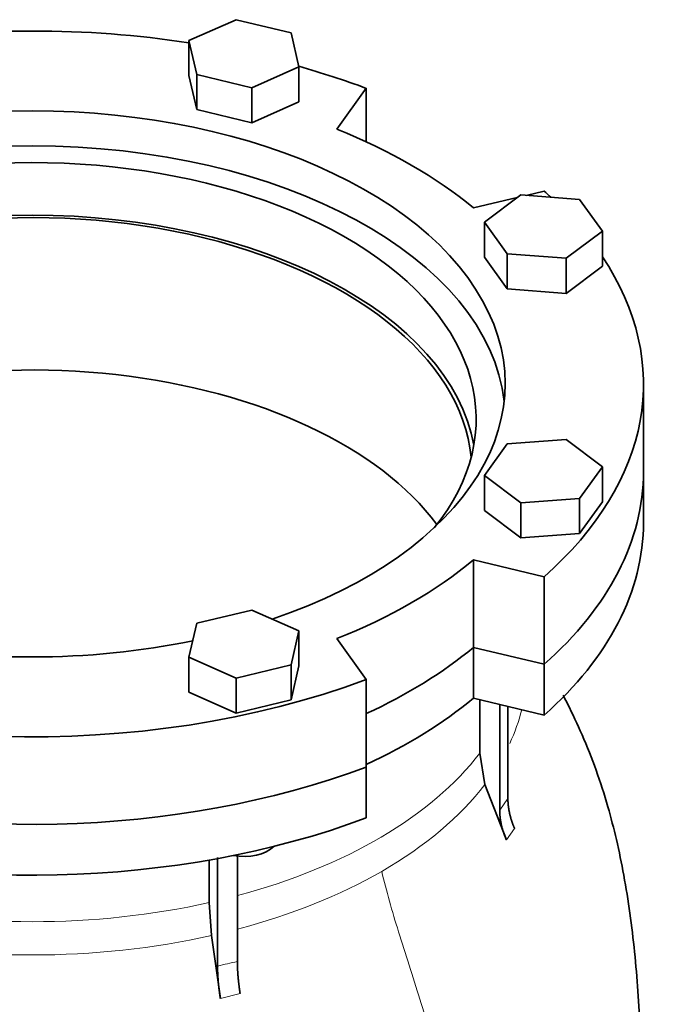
# Model space of a CAD drawing. Header units: millimetres. Extents: x 434 to 1326, y -2761 to 1974.
# Tile 13 of 33: x 1173 to 1326, y -1059 to -829. Entities that reach past the tile are written whole.
import ezdxf

# ---------------------------------------------------------------- set-up
doc = ezdxf.new("R2010")
doc.units = ezdxf.units.MM
doc.layers.add('VSI344-454_FLANG', color=7, linetype='Continuous')
doc.layers.add('VSI344-454_TESTA', color=7, linetype='Continuous')

# ---------------------------------------------------------------- blocks, each defined once
blk = doc.blocks.new('SE4')
at = {"layer": 'VSI344-454_FLANG', "color": 7, "linetype": 'Continuous', "lineweight": 35}
for p, q in [((1223.84, -829.19), (1212.85, -834.06)), ((1236.64, -832.25), (1223.84, -829.19)), ((1238.45, -840.18), (1236.64, -832.25)), ((1212.85, -834.06), (1212.85, -842.23)), ((1212.85, -834.06), (1214.65, -841.99)), ((1212.85, -842.23), (1214.65, -850.16)), ((1214.65, -841.99), (1214.65, -850.16)), ((1214.65, -841.99), (1227.46, -845.05)), ((1227.46, -845.05), (1238.45, -840.18)), ((1238.45, -840.18), (1238.45, -848.35)), ((1227.46, -845.05), (1227.46, -853.22)), ((1247.32, -854.71), (1254.15, -845.19)), ((1254.15, -845.19), (1254.15, -857.64)), ((1227.46, -853.22), (1238.45, -848.35)), ((1214.65, -850.16), (1227.46, -853.22)), ((1295.63, -869.14), (1291.46, -870.14)), ((1289.36, -870.64), (1279.14, -873.08)), ((1290.16, -870.04), (1281.72, -876.39)), ((1303.9, -871.08), (1290.16, -870.04)), ((1309.2, -878.47), (1303.9, -871.08)), ((1281.72, -876.39), (1281.72, -884.55)), ((1281.72, -876.39), (1287.03, -883.78)), ((1300.76, -884.82), (1309.2, -878.47)), ((1309.2, -878.47), (1309.2, -886.64)), ((1281.72, -884.55), (1287.03, -891.94)), ((1287.03, -883.78), (1287.03, -891.94)), ((1287.03, -883.78), (1300.76, -884.82)), ((1300.76, -884.82), (1300.76, -892.99)), ((1300.76, -892.99), (1309.2, -886.64)), ((1287.03, -891.94), (1300.76, -892.99)), ((1318.78, -934.51), (1318.78, -914.1)), ((1300.76, -927.04), (1287.03, -928.09)), ((1309.2, -933.39), (1300.76, -927.04)), ((1287.03, -928.09), (1281.72, -935.48)), ((1303.9, -940.78), (1309.2, -933.39)), ((1309.2, -933.39), (1309.2, -941.55)), ((1281.72, -935.48), (1281.72, -943.64)), ((1281.72, -935.48), (1290.16, -941.82)), ((1290.16, -941.82), (1303.9, -940.78)), ((1303.9, -940.78), (1303.9, -948.94)), ((1290.16, -941.82), (1290.16, -949.99)), ((1303.9, -948.94), (1309.2, -941.55)), ((1281.72, -943.64), (1290.16, -949.99)), ((1290.16, -949.99), (1303.9, -948.94)), ((1279.14, -955.11), (1295.63, -959.05)), ((1279.14, -975.52), (1279.14, -955.11)), ((1295.63, -959.05), (1295.63, -979.46)), ((1227.46, -966.81), (1214.65, -969.87)), ((1238.45, -971.68), (1227.46, -966.81)), ((1214.65, -969.87), (1212.85, -977.8)), ((1236.64, -979.61), (1238.45, -971.68)), ((1238.45, -971.68), (1238.45, -979.84)), ((1254.15, -983), (1247.32, -973.48)), ((1279.14, -975.52), (1295.63, -979.46)), ((1212.85, -977.8), (1212.85, -985.97)), ((1212.85, -977.8), (1223.84, -982.67)), ((1223.84, -982.67), (1236.64, -979.61)), ((1236.64, -979.61), (1236.64, -987.77)), ((1236.64, -987.77), (1238.45, -979.84)), ((1223.84, -982.67), (1223.84, -990.84)), ((1254.15, -983), (1254.15, -1003.41)), ((1212.85, -985.97), (1223.84, -990.84)), ((1223.84, -990.84), (1236.64, -987.77))]:
    blk.add_line(p, q, dxfattribs=at)
for centre, major_axis, start_param, end_param in [((1176.28, -914.1), (142.5, 0), 1.311301, 1.830292), ((1176.28, -914.1), (142.5, 0), 0.992709, 1.119576), ((1176.28, -914.1), (-110.25, 0), 2.103318, 6.283185), ((1176.28, -914.1), (125, 0), 0.604412, 0.966385), ((1176.28, -922.26), (-103.5, 0), 2.703137, 6.283185), ((1176.28, -922.26), (110.25, 0), 0.064181, 3.077412), ((1176.28, -914.1), (-142.5, 0), 3.699007, 3.71968), ((1176.28, -934.51), (103.5, 0), 0.102659, 3.038933), ((1176.28, -914.1), (142.5, 0), 2.772791, 5.290477), ((1176.28, -914.1), (-142.5, 0), 2.563505, 3.510394), ((1176.28, -934.51), (142.5, 0), 3.141593, 5.290477), ((1176.28, -934.51), (-142.5, 0), 2.563505, 3.141593), ((1176.28, -914.1), (125, 0), 5.316801, 5.678774), ((1176.28, -914.1), (-110.25, 0), 1.224323, 1.91727), ((1176.28, -934.51), (125, 0), 5.384862, 5.678774)]:
    blk.add_ellipse(centre, major_axis=major_axis, ratio=0.57735, start_param=start_param, end_param=end_param, dxfattribs=at)
at = {"layer": 'VSI344-454_TESTA', "color": 7, "linetype": 'Continuous', "lineweight": 35}
for p, q in [((1318.78, -946.35), (1318.78, -934.51)), ((1295.63, -979.46), (1279.14, -975.52)), ((1279.14, -975.52), (1279.14, -987.36)), ((1295.63, -979.46), (1295.63, -991.3)), ((1295.63, -991.3), (1279.14, -987.36)), ((1280.62, -987.71), (1280.62, -1000.16)), ((1285.27, -988.83), (1285.27, -1013.45)), ((1287.18, -989.28), (1287.18, -1010.78)), ((1280.62, -1000.16), (1281.79, -1007.47)), ((1254.15, -1015.25), (1254.15, -1003.41)), ((1286.83, -1020.41), (1281.79, -1007.47)), ((1217.59, -1025.09), (1217.59, -1034.99)), ((1219.51, -1024.48), (1219.51, -1049.85)), ((1224.13, -1024.09), (1224.13, -1048.75)), ((1217.59, -1034.99), (1218.07, -1042.7)), ((1220.16, -1057.34), (1218.07, -1042.7))]:
    blk.add_line(p, q, dxfattribs=at)
at = {"layer": 'VSI344-454_TESTA', "color": 4, "linetype": 'Continuous', "lineweight": 9}
for p, q in [((1285.27, -1013.45), (1287.18, -1010.78)), ((1286.83, -1020.41), (1288.74, -1017.74)), ((1220.16, -1057.34), (1224.78, -1056.23))]:
    blk.add_line(p, q, dxfattribs=at)
at = {"layer": 'VSI344-454_TESTA', "color": 7, "linetype": 'Continuous', "lineweight": 35}
for centre, major_axis, start_param, end_param in [((1176.28, -934.51), (-102.5, 0), 3.197731, 5.497787), ((1176.28, -970.03), (-102.5, 0), 3.543769, 5.497787), ((1176.28, -934.51), (142.5, 0), 3.141593, 5.290477), ((1176.28, -934.51), (-142.5, 0), 2.563505, 3.141593), ((1176.28, -946.35), (142.5, 0), 3.141593, 5.290477), ((1176.28, -946.35), (-142.5, 0), 2.563505, 3.141593), ((1176.28, -934.51), (125, 0), 5.384862, 5.678774), ((1176.28, -946.35), (125, 0), 5.384862, 5.678774), ((1225.65, -1019.65), (-8, 0), 1.255839, 2.627445)]:
    blk.add_ellipse(centre, major_axis=major_axis, ratio=0.57735, start_param=start_param, end_param=end_param, dxfattribs=at)
at = {"layer": 'VSI344-454_TESTA', "color": 4, "linetype": 'Continuous', "lineweight": 9}
for centre, major_axis, start_param, end_param in [((1176.28, -980.68), (-115.26, 0), 2.879926, 3.000264), ((1176.28, -973.65), (114, 0), 5.146007, 5.868555), ((1176.28, -980.68), (115.26, 0), 5.497787, 5.868795), ((1176.28, -980.68), (115.26, 0), 5.14108, 5.497787), ((1176.28, -973.65), (114, 0), 4.341621, 5.083156), ((1176.28, -980.68), (-115.26, 0), 1.199788, 1.941804)]:
    blk.add_ellipse(centre, major_axis=major_axis, ratio=0.57735, start_param=start_param, end_param=end_param, dxfattribs=at)
at = {"layer": 'VSI344-454_TESTA', "color": 7, "linetype": 'Continuous', "lineweight": 35}
for points, degree, knots in [([(1318.63, -1092.11), (1318.63, -1090.84), (1318.62, -1088.2), (1318.54, -1084.03), (1318.45, -1079.11), (1318.31, -1072.72), (1318.02, -1064.53), (1317.52, -1055.78), (1316.76, -1046.64), (1315.69, -1037.6), (1314.29, -1028.82), (1312.57, -1020.53), (1310.45, -1012.31), (1307.83, -1004.13), (1304.64, -996.12), (1301.93, -990.35), (1300.38, -987.3), (1300.04, -986.63)], 3, [0, 0, 0, 0, 0.0232091, 0.0569933, 0.0891108, 0.1417623, 0.1981, 0.2630964, 0.3258498, 0.3867945, 0.4455268, 0.5007482, 0.5514546, 0.60898, 0.6655624, 0.7170458, 0.731577, 0.731577, 0.731577, 0.731577]), ([(1287.18, -1010.78), (1287.18, -1012.48), (1287.58, -1014.24), (1287.97, -1016), (1288.74, -1017.74)], 2, [0, 0, 0, 0.5, 0.5, 1, 1, 1]), ([(1286.83, -1020.41), (1286.06, -1018.67), (1285.66, -1016.91), (1285.27, -1015.15), (1285.27, -1013.45)], 2, [0, 0, 0, 0.5, 0.5, 1, 1, 1]), ([(1224.13, -1048.75), (1224.13, -1050.45), (1224.29, -1052.33), (1224.46, -1054.23), (1224.78, -1056.23)], 2, [0, 0, 0, 0.499868, 0.499868, 1, 1, 1]), ([(1220.16, -1057.34), (1219.84, -1055.33), (1219.67, -1053.44), (1219.51, -1051.55), (1219.51, -1049.85)], 2, [0, 0, 0, 0.500133, 0.500133, 1, 1, 1])]:
    blk.add_open_spline(points, degree=degree, knots=knots, dxfattribs=at)
at = {"layer": 'VSI344-454_TESTA', "color": 4, "linetype": 'Continuous', "lineweight": 9}
for points, knots in [([(1257.78, -1027.73), (1258.82, -1032.3), (1261.62, -1041.96), (1266.75, -1057.3), (1271.12, -1073.17), (1273.77, -1088.2), (1275.34, -1102.29), (1276.23, -1115.84), (1276.7, -1129.08), (1276.84, -1140.41), (1276.94, -1147.44), (1276.94, -1150.18)], [0, 0, 0, 0, 0.117079, 0.240569, 0.360617, 0.476421, 0.590288, 0.703407, 0.816259, 0.929029, 1, 1, 1, 1]), ([(1219.51, -1049.85), (1219.51, -1049.85), (1219.51, -1049.85), (1219.51, -1049.85), (1220.29, -1049.64), (1221.83, -1049.24), (1223.37, -1048.9), (1224.13, -1048.75), (1224.13, -1048.75), (1224.13, -1048.75), (1224.13, -1048.75)], [0, 0, 0, 0, 0.000018, 0.000018, 0.000018, 0.5, 0.999982, 0.999982, 0.999982, 1, 1, 1, 1])]:
    blk.add_open_spline(points, degree=3, knots=knots, dxfattribs=at)

msp = doc.modelspace()

# ---------------------------------------------------------------- block references
msp.add_blockref('SE4', (0, 0))

doc.saveas('drawing.dxf')
